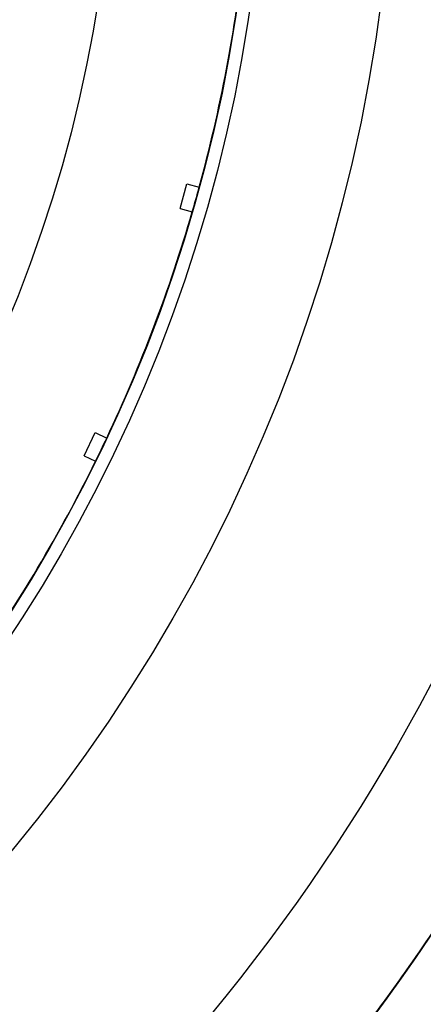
# Model space of a CAD drawing. Header units: millimetres. Extents: x 50 to 4150, y 50 to 2920.
# Tile 111 of 167: x 1279.3 to 1280.86, y 2006.17 to 2009.99. Entities that reach past the tile are written whole.
import ezdxf

# ---------------------------------------------------------------- set-up
doc = ezdxf.new("R2010")
doc.units = ezdxf.units.MM
doc.header["$LTSCALE"] = 10

msp = doc.modelspace()

# ---------------------------------------------------------------- linework, layer by layer
for p, q in [((1279.921, 2009.2539), (1279.9473, 2009.3504)), ((1279.9473, 2009.3504), (1279.9956, 2009.3373)), ((1279.921, 2009.2539), (1279.9685, 2009.241)), ((1279.549, 2008.295), (1279.5916, 2008.3854)), ((1279.5916, 2008.3854), (1279.6368, 2008.3641)), ((1279.549, 2008.295), (1279.5934, 2008.274))]:
    msp.add_line(p, q)
for radius in [490, 490, 480, 480, 150, 148.158, 147.0114, 145.1694, 62.6304, 62.0617, 20, 20, 10.5, 10, 10, 8.25, 8.25, 8, 8, 7.5, 6.5, 6.5, 6, 6, 5.95, 5.4141]:
    msp.add_circle((1274.2547, 2010.901), radius)
for radius, start, end in [(8, 290.04675, 9.95325), (8, 290.0677, 9.9323), (5.95, 344.76329, 353.80029), (5.95, 343.80029, 344.76329), (5.95, 334.76329, 343.80029), (5.95, 333.80029, 334.76329), (5.95, 324.76329, 333.80029)]:
    msp.add_arc((1274.2547, 2010.901), radius, start, end)
for points, knots in [([(1277.281, 2003.4955), (1277.448, 2003.5637), (1277.6201, 2003.6407), (1277.965, 2003.8108), (1278.1382, 2003.9039), (1278.6585, 2004.21), (1279.0062, 2004.4493), (1279.5233, 2004.8767), (1279.6945, 2005.0305), (1280.0244, 2005.3544), (1280.1843, 2005.5254), (1280.4931, 2005.887), (1280.643, 2006.0792), (1280.9249, 2006.4774), (1281.1874, 2006.8867), (1281.4117, 2007.3181), (1281.6166, 2007.7606), (1281.7088, 2007.9867), (1281.8691, 2008.4355), (1281.9379, 2008.6599), (1282.0548, 2009.1086), (1282.103, 2009.3342), (1282.216, 2009.9965), (1282.2508, 2010.4217), (1282.258, 2011.2407), (1282.23, 2011.6252), (1282.1812, 2011.9828)], [0, 0, 0, 0, 0.0625, 0.0625, 0.125, 0.125, 0.25, 0.25, 0.3125, 0.3125, 0.375, 0.375, 0.4375, 0.4375, 0.5, 0.5625, 0.5625, 0.625, 0.625, 0.6875, 0.6875, 0.75, 0.75, 0.875, 0.875, 1, 1, 1, 1]), ([(1282.1815, 2011.9808), (1282.2057, 2011.803), (1282.2248, 2011.6182), (1282.2501, 2011.2344), (1282.2562, 2011.0344), (1282.2509, 2010.424), (1282.2165, 2010.0012), (1282.1045, 2009.3418), (1282.0566, 2009.1165), (1281.9404, 2008.6685), (1281.872, 2008.4448), (1281.634, 2007.775), (1281.4274, 2007.3249), (1281.064, 2006.6947), (1280.9336, 2006.4907), (1280.6545, 2006.0946), (1280.5048, 2005.9016), (1280.0418, 2005.3569), (1279.7101, 2005.0324), (1279.0195, 2004.459), (1278.6691, 2004.2167), (1278.1419, 2003.9058), (1277.9656, 2003.8111), (1277.62, 2003.6407), (1277.4498, 2003.5645), (1277.2829, 2003.4962)], [0, 0, 0, 0, 0.0625, 0.0625, 0.125, 0.125, 0.25, 0.25, 0.3125, 0.3125, 0.375, 0.375, 0.5, 0.5, 0.5625, 0.5625, 0.625, 0.625, 0.75, 0.75, 0.875, 0.875, 0.9375, 0.9375, 1, 1, 1, 1])]:
    msp.add_open_spline(points, degree=3, knots=knots)

doc.saveas('drawing.dxf')
